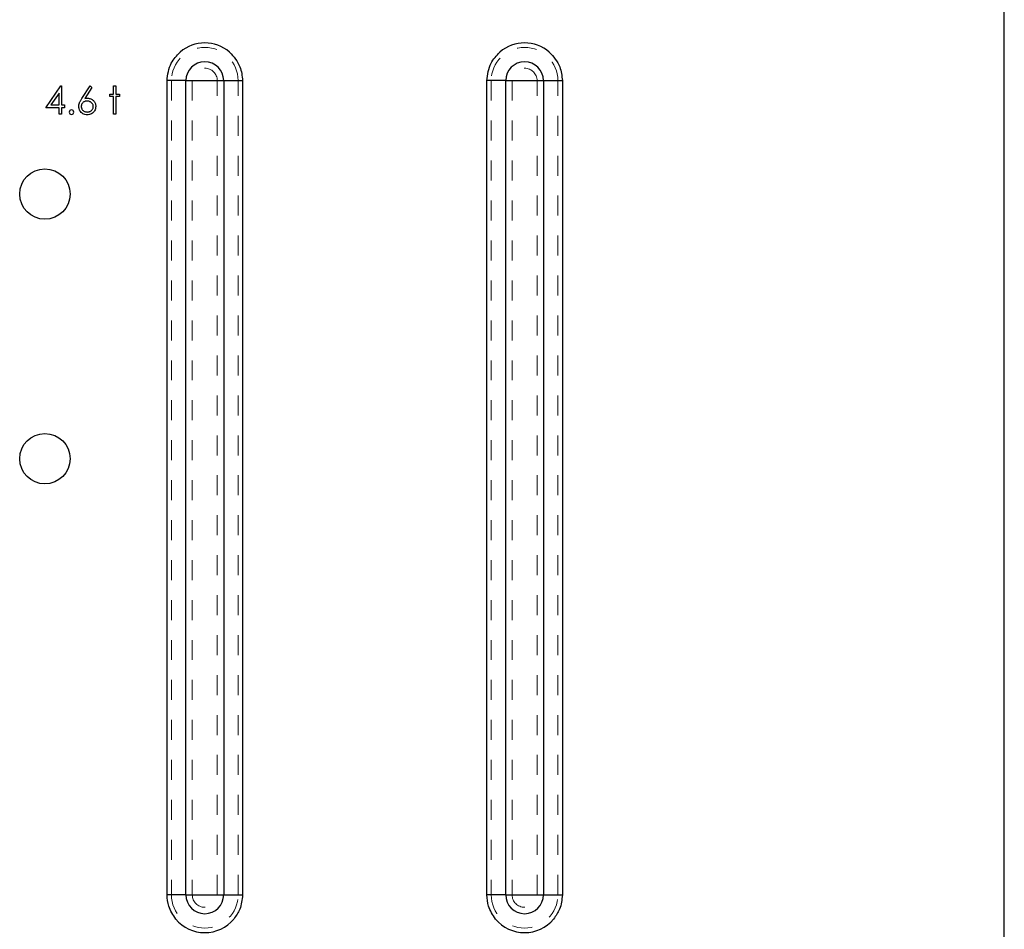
# Model space of a CAD drawing. Header units: inches. Extents: x 7.3 to 43.3, y -43.5 to -20.4.
# Tile 132 of 136: x 30.8 to 35.8, y -29.6 to -25. Entities that reach past the tile are written whole.
import ezdxf

# ---------------------------------------------------------------- set-up
doc = ezdxf.new("R2010")
doc.units = ezdxf.units.IN
doc.header["$LTSCALE"] = 0.5
doc.header["$MEASUREMENT"] = 0
doc.linetypes.add('HIDDEN', pattern=[0.225, 0.15, -0.075])
doc.layers.add('APP-M-S', color=30, linetype='Continuous')
doc.layers.add('PUN-M-S2', color=1, linetype='Continuous')

msp = doc.modelspace()

# ---------------------------------------------------------------- linework, layer by layer
at = {"color": 7, "linetype": 'Continuous'}
for p, q in [((30.9694, -25.491), (31.0446, -25.3814)), ((31.0348, -25.417), (30.9937, -25.4768)), ((31.0348, -25.4768), (31.0348, -25.417)), ((31.0348, -25.417), (31.0348, -25.417)), ((31.0446, -25.3814), (31.0472, -25.3814)), ((31.0472, -25.3814), (31.0472, -25.3814)), ((31.0472, -25.3814), (31.0472, -25.4768)), ((31.1491, -25.4443), (31.1902, -25.3814)), ((31.1998, -25.3889), (31.1634, -25.4446)), ((31.1902, -25.3814), (31.1998, -25.3889)), ((31.1998, -25.3889), (31.1998, -25.3889)), ((31.3068, -25.3814), (31.3192, -25.3814)), ((31.3068, -25.4221), (31.3068, -25.3814)), ((31.3192, -25.3814), (31.3192, -25.3814)), ((31.3192, -25.3814), (31.3192, -25.4221)), ((31.1356, -25.4712), (31.1371, -25.4666)), ((31.1371, -25.4666), (31.138, -25.4643)), ((31.138, -25.4643), (31.1391, -25.4618)), ((31.1391, -25.4618), (31.1404, -25.4592)), ((31.1404, -25.4592), (31.1418, -25.4564)), ((31.1418, -25.4564), (31.1434, -25.4536)), ((31.1434, -25.4536), (31.1451, -25.4506)), ((31.1451, -25.4506), (31.147, -25.4475)), ((31.147, -25.4475), (31.1491, -25.4443)), ((31.1491, -25.4443), (31.1491, -25.4443)), ((31.1541, -25.4654), (31.1522, -25.4674)), ((31.1562, -25.4635), (31.1541, -25.4654)), ((31.1584, -25.4619), (31.1562, -25.4635)), ((31.1608, -25.4605), (31.1584, -25.4619)), ((31.1634, -25.4594), (31.1608, -25.4605)), ((31.1634, -25.4446), (31.1706, -25.4436)), ((31.1634, -25.4446), (31.1634, -25.4446)), ((31.1661, -25.4585), (31.1634, -25.4594)), ((31.1689, -25.4579), (31.1661, -25.4585)), ((31.1719, -25.4575), (31.1689, -25.4579)), ((31.1706, -25.4436), (31.1776, -25.4433)), ((31.175, -25.4574), (31.1719, -25.4575)), ((31.1782, -25.4575), (31.175, -25.4574)), ((31.1776, -25.4433), (31.1776, -25.4433)), ((31.1776, -25.4433), (31.1818, -25.4435)), ((31.1812, -25.4579), (31.1782, -25.4575)), ((31.1842, -25.4585), (31.1812, -25.4579)), ((31.1818, -25.4435), (31.1859, -25.444)), ((31.187, -25.4594), (31.1842, -25.4585)), ((31.1859, -25.444), (31.1897, -25.4449)), ((31.1897, -25.4605), (31.187, -25.4594)), ((31.1897, -25.4449), (31.1934, -25.4462)), ((31.1922, -25.4619), (31.1897, -25.4605)), ((31.1947, -25.4635), (31.1922, -25.4619)), ((31.1934, -25.4462), (31.197, -25.4479)), ((31.197, -25.4654), (31.1947, -25.4635)), ((31.197, -25.4479), (31.2003, -25.4499)), ((31.1992, -25.4674), (31.197, -25.4654)), ((31.2003, -25.4499), (31.2036, -25.4523)), ((31.2036, -25.4523), (31.2066, -25.4551)), ((31.2066, -25.4551), (31.2094, -25.4581)), ((31.2094, -25.4581), (31.2118, -25.4613)), ((31.2118, -25.4613), (31.2139, -25.4647)), ((31.2139, -25.4647), (31.2155, -25.4682)), ((31.2892, -25.4344), (31.2892, -25.4221)), ((31.2892, -25.4221), (31.2892, -25.4221)), ((31.2892, -25.4221), (31.3068, -25.4221)), ((31.3068, -25.4344), (31.2892, -25.4344)), ((31.2892, -25.4344), (31.2892, -25.4344)), ((31.3068, -25.4221), (31.3068, -25.4221)), ((31.3068, -25.5228), (31.3068, -25.4344)), ((31.3068, -25.4344), (31.3068, -25.4344)), ((31.3192, -25.4221), (31.3192, -25.4221)), ((31.3192, -25.4221), (31.3369, -25.4221)), ((31.3369, -25.4344), (31.3192, -25.4344)), ((31.3192, -25.4344), (31.3192, -25.4344)), ((31.3192, -25.4344), (31.3192, -25.5228)), ((31.3369, -25.4221), (31.3369, -25.4221)), ((31.3369, -25.4221), (31.3369, -25.4344)), ((31.3369, -25.4344), (31.3369, -25.4344)), ((31.0348, -25.491), (30.9694, -25.491)), ((30.9694, -25.491), (30.9694, -25.491)), ((30.9937, -25.4768), (30.9937, -25.4768)), ((30.9937, -25.4768), (31.0348, -25.4768)), ((31.0348, -25.5228), (31.0348, -25.491)), ((31.0348, -25.491), (31.0348, -25.491)), ((31.0472, -25.4768), (31.0472, -25.4768)), ((31.0472, -25.4768), (31.0631, -25.4768)), ((31.0631, -25.491), (31.0472, -25.491)), ((31.0472, -25.491), (31.0472, -25.491)), ((31.0472, -25.491), (31.0472, -25.5228)), ((31.0631, -25.4768), (31.0631, -25.4768)), ((31.0631, -25.4768), (31.0631, -25.491)), ((31.0631, -25.491), (31.0631, -25.491)), ((31.1337, -25.4843), (31.1339, -25.4801)), ((31.1341, -25.4899), (31.1337, -25.4843)), ((31.1337, -25.4843), (31.1337, -25.4843)), ((31.1339, -25.4801), (31.1346, -25.4757)), ((31.1351, -25.4953), (31.1341, -25.4899)), ((31.1346, -25.4757), (31.1356, -25.4712)), ((31.1368, -25.5005), (31.1351, -25.4953)), ((31.1392, -25.5055), (31.1368, -25.5005)), ((31.1422, -25.5102), (31.1392, -25.5055)), ((31.1458, -25.5143), (31.1422, -25.5102)), ((31.1499, -25.5179), (31.1458, -25.5143)), ((31.1462, -25.482), (31.1461, -25.4848)), ((31.1461, -25.4848), (31.1461, -25.4848)), ((31.1461, -25.4848), (31.1462, -25.4876)), ((31.1466, -25.4793), (31.1462, -25.482)), ((31.1462, -25.4876), (31.1466, -25.4903)), ((31.1472, -25.4767), (31.1466, -25.4793)), ((31.1466, -25.4903), (31.1473, -25.4929)), ((31.1481, -25.4743), (31.1472, -25.4767)), ((31.1473, -25.4929), (31.1483, -25.4953)), ((31.1492, -25.4719), (31.1481, -25.4743)), ((31.1483, -25.4953), (31.1495, -25.4977)), ((31.1506, -25.4696), (31.1492, -25.4719)), ((31.1495, -25.4977), (31.151, -25.4999)), ((31.1522, -25.4674), (31.1506, -25.4696)), ((31.151, -25.4999), (31.1528, -25.5021)), ((31.1528, -25.5021), (31.1549, -25.5042)), ((31.1549, -25.5042), (31.1571, -25.506)), ((31.1571, -25.506), (31.1595, -25.5077)), ((31.1595, -25.5077), (31.162, -25.509)), ((31.162, -25.509), (31.1646, -25.5101)), ((31.1646, -25.5101), (31.1673, -25.511)), ((31.1673, -25.511), (31.1701, -25.5117)), ((31.1701, -25.5117), (31.1731, -25.512)), ((31.1731, -25.512), (31.1761, -25.5122)), ((31.1761, -25.5122), (31.1792, -25.512)), ((31.1761, -25.5122), (31.1761, -25.5122)), ((31.1792, -25.512), (31.1821, -25.5117)), ((31.1821, -25.5117), (31.1849, -25.511)), ((31.1849, -25.511), (31.1877, -25.5101)), ((31.1877, -25.5101), (31.1902, -25.509)), ((31.1902, -25.509), (31.1927, -25.5077)), ((31.1927, -25.5077), (31.1951, -25.506)), ((31.1951, -25.506), (31.1973, -25.5042)), ((31.1973, -25.5042), (31.1994, -25.5021)), ((31.201, -25.4696), (31.1992, -25.4674)), ((31.1994, -25.5021), (31.2012, -25.4999)), ((31.2026, -25.4719), (31.201, -25.4696)), ((31.2012, -25.4999), (31.2027, -25.4977)), ((31.2063, -25.514), (31.2021, -25.5176)), ((31.2039, -25.4743), (31.2026, -25.4719)), ((31.2027, -25.4977), (31.2039, -25.4953)), ((31.2049, -25.4767), (31.2039, -25.4743)), ((31.2039, -25.4953), (31.2049, -25.4929)), ((31.2056, -25.4793), (31.2049, -25.4767)), ((31.2049, -25.4929), (31.2056, -25.4903)), ((31.206, -25.482), (31.2056, -25.4793)), ((31.2056, -25.4903), (31.206, -25.4876)), ((31.2061, -25.4848), (31.206, -25.482)), ((31.206, -25.4876), (31.2061, -25.4848)), ((31.2061, -25.4848), (31.2061, -25.4848)), ((31.21, -25.51), (31.2063, -25.514)), ((31.213, -25.5055), (31.21, -25.51)), ((31.2154, -25.5005), (31.213, -25.5055)), ((31.2171, -25.4954), (31.2154, -25.5005)), ((31.2155, -25.4682), (31.2168, -25.4719)), ((31.2168, -25.4719), (31.2178, -25.4758)), ((31.2182, -25.4899), (31.2171, -25.4954)), ((31.2178, -25.4758), (31.2183, -25.4799)), ((31.2185, -25.4841), (31.2182, -25.4899)), ((31.2183, -25.4799), (31.2185, -25.4841)), ((31.2185, -25.4841), (31.2185, -25.4841)), ((31.0472, -25.5228), (31.0348, -25.5228)), ((31.0348, -25.5228), (31.0348, -25.5228)), ((31.0472, -25.5228), (31.0472, -25.5228)), ((31.1544, -25.5209), (31.1499, -25.5179)), ((31.1594, -25.5232), (31.1544, -25.5209)), ((31.1645, -25.5249), (31.1594, -25.5232)), ((31.1699, -25.526), (31.1645, -25.5249)), ((31.1755, -25.5263), (31.1699, -25.526)), ((31.1812, -25.5259), (31.1755, -25.5263)), ((31.1755, -25.5263), (31.1755, -25.5263)), ((31.1868, -25.5249), (31.1812, -25.5259)), ((31.1922, -25.5231), (31.1868, -25.5249)), ((31.1973, -25.5207), (31.1922, -25.5231)), ((31.2021, -25.5176), (31.1973, -25.5207)), ((31.3192, -25.5228), (31.3068, -25.5228)), ((31.3068, -25.5228), (31.3068, -25.5228)), ((31.3192, -25.5228), (31.3192, -25.5228))]:
    msp.add_line(p, q, dxfattribs=at)
msp.add_arc((31.0975, -25.513), 0.0115, 90.0057, 89.9943, dxfattribs=at)
at = {"layer": 'APP-M-S', "linetype": 'Continuous', "lineweight": 25}
for p, q in [((35.7641, -31.3478), (35.7641, -23.1478)), ((31.5751, -28.2801), (31.5751, -25.3552)), ((31.6696, -25.3552), (31.5751, -25.3552)), ((31.6696, -25.3552), (31.8586, -25.3552)), ((31.6696, -29.4308), (31.6696, -25.3552)), ((31.8586, -25.3552), (31.8586, -29.4308)), ((31.8586, -25.3552), (31.9531, -25.3552)), ((31.9531, -25.3552), (31.9531, -29.4308)), ((33.1751, -28.2801), (33.1751, -25.3552)), ((33.2696, -25.3552), (33.1751, -25.3552)), ((33.2696, -25.3552), (33.4586, -25.3552)), ((33.2696, -29.4308), (33.2696, -25.3552)), ((33.4586, -25.3552), (33.4586, -29.4308)), ((33.4586, -25.3552), (33.5531, -25.3552)), ((33.5531, -25.3552), (33.5531, -29.4308)), ((31.5751, -29.4308), (31.5751, -28.2801)), ((33.1751, -29.4308), (33.1751, -28.2801)), ((31.6696, -29.4308), (31.5751, -29.4308)), ((31.6696, -29.4308), (31.8586, -29.4308)), ((31.8586, -29.4308), (31.9531, -29.4308)), ((33.2696, -29.4308), (33.1751, -29.4308)), ((33.2696, -29.4308), (33.4586, -29.4308)), ((33.4586, -29.4308), (33.5531, -29.4308))]:
    msp.add_line(p, q, dxfattribs=at)
at = {"layer": 'APP-M-S', "linetype": 'HIDDEN', "lineweight": 18}
for p, q in [((31.5975, -25.3552), (31.7016, -25.3552)), ((31.5975, -25.3552), (31.5975, -29.4308)), ((31.8266, -25.3552), (31.7016, -25.3552)), ((31.7016, -25.3552), (31.7016, -29.4308)), ((31.8266, -29.4308), (31.8266, -25.3552)), ((31.9308, -25.3552), (31.8266, -25.3552)), ((31.9308, -29.4308), (31.9308, -25.3552)), ((33.1975, -25.3552), (33.3016, -25.3552)), ((33.1975, -25.3552), (33.1975, -29.4308)), ((33.4266, -25.3552), (33.3016, -25.3552)), ((33.3016, -25.3552), (33.3016, -29.4308)), ((33.4266, -29.4308), (33.4266, -25.3552)), ((33.5308, -25.3552), (33.4266, -25.3552)), ((33.5308, -29.4308), (33.5308, -25.3552)), ((31.5975, -29.4308), (31.7016, -29.4308)), ((31.8266, -29.4308), (31.7016, -29.4308)), ((31.9308, -29.4308), (31.8266, -29.4308)), ((33.1975, -29.4308), (33.3016, -29.4308)), ((33.4266, -29.4308), (33.3016, -29.4308)), ((33.5308, -29.4308), (33.4266, -29.4308))]:
    msp.add_line(p, q, dxfattribs=at)
at = {"layer": 'APP-M-S', "linetype": 'Continuous', "lineweight": 25}
for centre, radius, start, end in [((31.7641, -25.3552), 0.189, 49.1751, 130.8249), ((33.3641, -25.3552), 0.189, 49.1751, 130.8249), ((31.7641, -25.3552), 0.0945, 0, 180), ((33.3641, -25.3552), 0.0945, 0, 180), ((31.7641, -29.4308), 0.0945, 180, 0), ((33.3641, -29.4308), 0.0945, 180, 0), ((31.7641, -29.4308), 0.189, 219.8984, 320.101), ((33.3641, -29.4308), 0.189, 219.8984, 320.101)]:
    msp.add_arc(centre, radius, start, end, dxfattribs=at)
at = {"layer": 'APP-M-S', "linetype": 'HIDDEN', "lineweight": 18}
for centre, radius, start, end in [((31.7641, -25.3552), 0.1667, 0, 180), ((33.3641, -25.3552), 0.1667, 0, 180), ((31.7641, -25.3552), 0.0625, 0, 180), ((33.3641, -25.3552), 0.0625, 0, 180), ((31.7641, -29.4308), 0.1667, 180, 0), ((31.7641, -29.4308), 0.0625, 180, 0), ((33.3641, -29.4308), 0.1667, 180, 0), ((33.3641, -29.4308), 0.0625, 180, 0)]:
    msp.add_arc(centre, radius, start, end, dxfattribs=at)
at = {"layer": 'APP-M-S', "linetype": 'Continuous', "lineweight": 25}
for points, knots in [([(31.5751, -25.3552), (31.5791, -25.3245), (31.5861, -25.2697), (31.6239, -25.2298), (31.6406, -25.2122)], [0, 0, 0, 0, 0.559089, 1, 1, 1, 1]), ([(31.8877, -25.2122), (31.9083, -25.2353), (31.9453, -25.2765), (31.9507, -25.3311), (31.9531, -25.3552)], [0, 0, 0, 0, 0.55909, 1, 1, 1, 1]), ([(33.1751, -25.3552), (33.1791, -25.3245), (33.1861, -25.2697), (33.2239, -25.2298), (33.2406, -25.2122)], [0, 0, 0, 0, 0.559089, 1, 1, 1, 1]), ([(33.4877, -25.2122), (33.5083, -25.2353), (33.5453, -25.2765), (33.5507, -25.3311), (33.5531, -25.3552)], [0, 0, 0, 0, 0.55909, 1, 1, 1, 1]), ([(31.6191, -29.552), (31.6052, -29.5314), (31.5802, -29.4945), (31.5767, -29.4503), (31.5751, -29.4308)], [0, 0, 0, 0, 0.559401, 1, 1, 1, 1]), ([(31.9531, -29.4308), (31.9506, -29.4556), (31.9461, -29.4999), (31.9204, -29.5361), (31.9091, -29.552)], [0, 0, 0, 0, 0.559401, 1, 1, 1, 1]), ([(33.2191, -29.552), (33.2052, -29.5314), (33.1802, -29.4945), (33.1767, -29.4503), (33.1751, -29.4308)], [0, 0, 0, 0, 0.559401, 1, 1, 1, 1]), ([(33.5531, -29.4308), (33.5506, -29.4556), (33.5461, -29.4999), (33.5204, -29.5361), (33.5091, -29.552)], [0, 0, 0, 0, 0.559401, 1, 1, 1, 1])]:
    msp.add_open_spline(points, degree=3, knots=knots, dxfattribs=at)
at = {"layer": 'PUN-M-S2', "linetype": 'Continuous', "lineweight": 25}
for centre in [(30.9641, -25.9228), (30.9641, -27.2478)]:
    msp.add_circle(centre, 0.126, dxfattribs=at)

doc.saveas('drawing.dxf')
